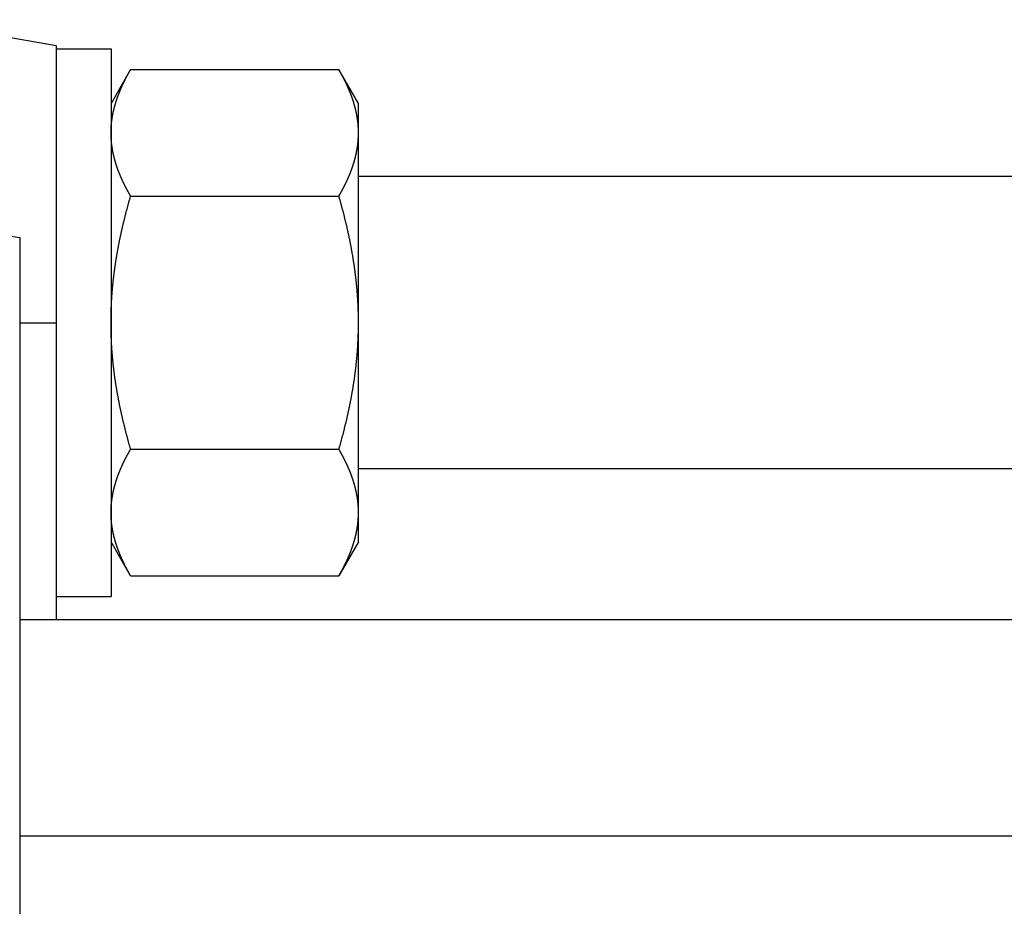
# Model space of a CAD drawing. Header units: millimetres. Extents: x 33 to 558, y 116 to 290.
# Tile 7 of 14: x 312 to 366, y 234 to 282. Entities that reach past the tile are written whole.
import ezdxf

# ---------------------------------------------------------------- set-up
doc = ezdxf.new("R2010")
doc.units = ezdxf.units.MM
doc.header["$MEASUREMENT"] = 0

msp = doc.modelspace()

# ---------------------------------------------------------------- linework, layer by layer
at = {"color": 7, "linetype": 'Continuous', "lineweight": 30}
for p, q in [((306.13, 282.417), (314.13, 281.006)), ((314.13, 281.006), (314.13, 249.552)), ((314.13, 280.827), (317.13, 280.827)), ((317.13, 280.827), (317.13, 250.827)), ((318.201, 279.684), (317.13, 277.827)), ((318.201, 279.684), (329.608, 279.684)), ((330.68, 277.827), (329.608, 279.684)), ((330.68, 253.828), (330.68, 277.827)), ((457.58, 273.827), (330.68, 273.827)), ((318.201, 272.755), (329.608, 272.755)), ((303.816, 271.743), (312.13, 270.494)), ((312.13, 270.494), (312.13, 218.141)), ((312.13, 265.827), (314.13, 265.827)), ((318.201, 258.899), (329.608, 258.899)), ((374.151, 257.827), (330.68, 257.827)), ((318.201, 251.971), (317.13, 253.827)), ((330.68, 253.827), (329.608, 251.971)), ((318.201, 251.971), (329.608, 251.971)), ((314.13, 250.827), (317.13, 250.827)), ((375.493, 249.552), (312.13, 249.552)), ((373.532, 237.712), (312.13, 237.712))]:
    msp.add_line(p, q, dxfattribs=at)
for centre, radius, start, end in [((325.326, 276.209), 5.354, 5.2951, 6.1764), ((325.382, 276.214), 5.298, 3.4621, 5.2966), ((325.424, 276.216), 5.256, 3.114, 3.46), ((325.479, 276.219), 5.201, 0.005, 3.1184)]:
    msp.add_arc(centre, radius, start, end, dxfattribs=at)
for points, start_tangent, end_tangent in [([(317.13, 276.22), (317.13, 276.252), (317.13, 276.285), (317.131, 276.318), (317.131, 276.35), (317.132, 276.383), (317.133, 276.416), (317.135, 276.449), (317.136, 276.481), (317.138, 276.514), (317.14, 276.547), (317.142, 276.58), (317.145, 276.612), (317.147, 276.645), (317.15, 276.678), (317.153, 276.71), (317.156, 276.743), (317.159, 276.775), (317.163, 276.808), (317.167, 276.841), (317.171, 276.873), (317.175, 276.906), (317.179, 276.938), (317.184, 276.971), (317.188, 277.003), (317.193, 277.036), (317.199, 277.068), (317.204, 277.1), (317.209, 277.133), (317.215, 277.165), (317.221, 277.197), (317.227, 277.229), (317.233, 277.261), (317.24, 277.294), (317.246, 277.326), (317.253, 277.358), (317.26, 277.39), (317.267, 277.422), (317.275, 277.454), (317.282, 277.485), (317.29, 277.517), (317.298, 277.549), (317.306, 277.581), (317.314, 277.613), (317.322, 277.644), (317.331, 277.676), (317.339, 277.708), (317.348, 277.739), (317.357, 277.771), (317.367, 277.802), (317.376, 277.833), (317.385, 277.865), (317.395, 277.896), (317.405, 277.927), (317.415, 277.959), (317.425, 277.99), (317.435, 278.021), (317.445, 278.052), (317.456, 278.083), (317.467, 278.114), (317.478, 278.145), (317.488, 278.176), (317.5, 278.206), (317.511, 278.237), (317.522, 278.268), (317.534, 278.299), (317.545, 278.329), (317.557, 278.36), (317.569, 278.39), (317.581, 278.421), (317.593, 278.451), (317.606, 278.481), (317.618, 278.512), (317.631, 278.542), (317.643, 278.572), (317.656, 278.602), (317.669, 278.633), (317.682, 278.663), (317.695, 278.693), (317.708, 278.723), (317.722, 278.752), (317.735, 278.782), (317.749, 278.812), (317.762, 278.842), (317.776, 278.872), (317.79, 278.901), (317.804, 278.931), (317.818, 278.96), (317.832, 278.99), (317.847, 279.019), (317.861, 279.049), (317.876, 279.078), (317.89, 279.107), (317.905, 279.137), (317.92, 279.166), (317.935, 279.195), (317.95, 279.224), (317.965, 279.253), (317.98, 279.282), (317.995, 279.311), (318.011, 279.34), (318.026, 279.369), (318.042, 279.398), (318.057, 279.427), (318.073, 279.455), (318.089, 279.484), (318.105, 279.513), (318.121, 279.541), (318.137, 279.57), (318.153, 279.598), (318.169, 279.627), (318.185, 279.655), (318.201, 279.684)], (0.000017, 0.135834), (0.067924, 0.117597)), ([(330.454, 277.762), (330.447, 277.787), (330.44, 277.812), (330.432, 277.837), (330.425, 277.862), (330.417, 277.888), (330.409, 277.913), (330.401, 277.938), (330.393, 277.963), (330.385, 277.988), (330.377, 278.013), (330.368, 278.038), (330.36, 278.063), (330.352, 278.088), (330.343, 278.112), (330.334, 278.137), (330.326, 278.162), (330.317, 278.187), (330.308, 278.212), (330.299, 278.236), (330.29, 278.261), (330.28, 278.286), (330.271, 278.31), (330.262, 278.335), (330.252, 278.359), (330.243, 278.384), (330.233, 278.408), (330.223, 278.433), (330.213, 278.457), (330.204, 278.482), (330.194, 278.506), (330.184, 278.53), (330.173, 278.555), (330.163, 278.579), (330.153, 278.603), (330.143, 278.627), (330.132, 278.651), (330.122, 278.676), (330.111, 278.7), (330.1, 278.724), (330.09, 278.748), (330.079, 278.772), (330.068, 278.796), (330.057, 278.82), (330.046, 278.844), (330.035, 278.867), (330.024, 278.891), (330.013, 278.915), (330.001, 278.939), (329.99, 278.963), (329.979, 278.986), (329.967, 279.01), (329.955, 279.034), (329.944, 279.057), (329.932, 279.081), (329.92, 279.105), (329.909, 279.128), (329.897, 279.152), (329.885, 279.175), (329.873, 279.199), (329.861, 279.222), (329.849, 279.245), (329.836, 279.269), (329.824, 279.292), (329.812, 279.315), (329.799, 279.339), (329.787, 279.362), (329.775, 279.385), (329.762, 279.408), (329.749, 279.431), (329.737, 279.454), (329.724, 279.477), (329.711, 279.5), (329.699, 279.523), (329.686, 279.546), (329.673, 279.569), (329.66, 279.592), (329.647, 279.615), (329.634, 279.638), (329.621, 279.661), (329.608, 279.684)], (-0.030596, 0.106397), (-0.055382, 0.095895)), ([(330.649, 276.785), (330.648, 276.797), (330.646, 276.809), (330.645, 276.822), (330.643, 276.834), (330.642, 276.847), (330.64, 276.859), (330.639, 276.871), (330.637, 276.884), (330.636, 276.896), (330.634, 276.908), (330.632, 276.921), (330.631, 276.933), (330.629, 276.945), (330.627, 276.958), (330.626, 276.97), (330.624, 276.982), (330.622, 276.995), (330.62, 277.007), (330.618, 277.019), (330.616, 277.032), (330.614, 277.044), (330.613, 277.056), (330.611, 277.069), (330.609, 277.081), (330.607, 277.093), (330.604, 277.106), (330.602, 277.118), (330.6, 277.13), (330.598, 277.142), (330.596, 277.155), (330.594, 277.167), (330.592, 277.179), (330.589, 277.192), (330.587, 277.204), (330.585, 277.216), (330.582, 277.228), (330.58, 277.241), (330.578, 277.253), (330.575, 277.265), (330.573, 277.277), (330.57, 277.289), (330.568, 277.302), (330.565, 277.314), (330.563, 277.326), (330.56, 277.338), (330.558, 277.351), (330.555, 277.363), (330.552, 277.375), (330.55, 277.387), (330.547, 277.399), (330.544, 277.411), (330.541, 277.424), (330.539, 277.436), (330.536, 277.448), (330.533, 277.46), (330.53, 277.472), (330.527, 277.484), (330.524, 277.496), (330.521, 277.509), (330.519, 277.521), (330.516, 277.533), (330.513, 277.545), (330.51, 277.557), (330.506, 277.569), (330.503, 277.581), (330.5, 277.593), (330.497, 277.605), (330.494, 277.617), (330.491, 277.629), (330.488, 277.642), (330.484, 277.654), (330.481, 277.666), (330.478, 277.678), (330.475, 277.69), (330.471, 277.702), (330.468, 277.714), (330.465, 277.726), (330.461, 277.738), (330.458, 277.75), (330.454, 277.762)], (-0.005645, 0.052159), (-0.014493, 0.050429)), ([(318.201, 272.755), (318.185, 272.784), (318.169, 272.812), (318.153, 272.841), (318.137, 272.869), (318.121, 272.898), (318.105, 272.926), (318.089, 272.955), (318.073, 272.984), (318.057, 273.012), (318.042, 273.041), (318.026, 273.07), (318.011, 273.099), (317.995, 273.128), (317.98, 273.157), (317.965, 273.186), (317.95, 273.215), (317.935, 273.244), (317.92, 273.273), (317.905, 273.302), (317.89, 273.332), (317.876, 273.361), (317.861, 273.39), (317.847, 273.42), (317.832, 273.449), (317.818, 273.479), (317.804, 273.508), (317.79, 273.538), (317.776, 273.567), (317.762, 273.597), (317.749, 273.627), (317.735, 273.657), (317.722, 273.687), (317.708, 273.716), (317.695, 273.746), (317.682, 273.776), (317.669, 273.806), (317.656, 273.837), (317.643, 273.867), (317.631, 273.897), (317.618, 273.927), (317.606, 273.958), (317.593, 273.988), (317.581, 274.018), (317.569, 274.049), (317.557, 274.079), (317.545, 274.11), (317.534, 274.14), (317.522, 274.171), (317.511, 274.202), (317.5, 274.233), (317.488, 274.263), (317.478, 274.294), (317.467, 274.325), (317.456, 274.356), (317.445, 274.387), (317.435, 274.418), (317.425, 274.449), (317.415, 274.48), (317.405, 274.512), (317.395, 274.543), (317.385, 274.574), (317.376, 274.606), (317.367, 274.637), (317.357, 274.668), (317.348, 274.7), (317.339, 274.731), (317.331, 274.763), (317.322, 274.795), (317.314, 274.826), (317.306, 274.858), (317.298, 274.89), (317.29, 274.922), (317.282, 274.954), (317.275, 274.985), (317.267, 275.017), (317.26, 275.049), (317.253, 275.081), (317.246, 275.113), (317.24, 275.145), (317.233, 275.178), (317.227, 275.21), (317.221, 275.242), (317.215, 275.274), (317.209, 275.306), (317.204, 275.339), (317.199, 275.371), (317.193, 275.404), (317.188, 275.436), (317.184, 275.468), (317.179, 275.501), (317.175, 275.533), (317.171, 275.566), (317.167, 275.598), (317.163, 275.631), (317.159, 275.664), (317.156, 275.696), (317.153, 275.729), (317.15, 275.761), (317.147, 275.794), (317.145, 275.827), (317.142, 275.859), (317.14, 275.892), (317.138, 275.925), (317.136, 275.958), (317.135, 275.99), (317.133, 276.023), (317.132, 276.056), (317.131, 276.089), (317.131, 276.121), (317.13, 276.154), (317.13, 276.187), (317.13, 276.22)], (-0.067924, 0.117597), (-0.000017, 0.135834)), ([(329.608, 272.755), (329.624, 272.784), (329.64, 272.812), (329.657, 272.841), (329.673, 272.869), (329.689, 272.898), (329.705, 272.926), (329.72, 272.955), (329.736, 272.984), (329.752, 273.012), (329.768, 273.041), (329.783, 273.07), (329.799, 273.099), (329.814, 273.128), (329.829, 273.157), (329.844, 273.186), (329.859, 273.215), (329.874, 273.244), (329.889, 273.273), (329.904, 273.302), (329.919, 273.332), (329.933, 273.361), (329.948, 273.39), (329.962, 273.42), (329.977, 273.449), (329.991, 273.479), (330.005, 273.508), (330.019, 273.538), (330.033, 273.567), (330.047, 273.597), (330.06, 273.627), (330.074, 273.657), (330.088, 273.687), (330.101, 273.716), (330.114, 273.746), (330.127, 273.776), (330.14, 273.806), (330.153, 273.837), (330.166, 273.867), (330.179, 273.897), (330.191, 273.927), (330.204, 273.958), (330.216, 273.988), (330.228, 274.018), (330.24, 274.049), (330.252, 274.079), (330.264, 274.11), (330.275, 274.14), (330.287, 274.171), (330.298, 274.202), (330.31, 274.233), (330.321, 274.263), (330.332, 274.294), (330.342, 274.325), (330.353, 274.356), (330.364, 274.387), (330.374, 274.418), (330.384, 274.449), (330.394, 274.48), (330.404, 274.512), (330.414, 274.543), (330.424, 274.574), (330.433, 274.606), (330.443, 274.637), (330.452, 274.668), (330.461, 274.7), (330.47, 274.731), (330.478, 274.763), (330.487, 274.795), (330.495, 274.826), (330.503, 274.858), (330.512, 274.89), (330.519, 274.922), (330.527, 274.954), (330.535, 274.985), (330.542, 275.017), (330.549, 275.049), (330.556, 275.081), (330.563, 275.113), (330.569, 275.145), (330.576, 275.178), (330.582, 275.21), (330.588, 275.242), (330.594, 275.274), (330.6, 275.306), (330.605, 275.339), (330.611, 275.371), (330.616, 275.404), (330.621, 275.436), (330.625, 275.468), (330.63, 275.501), (330.634, 275.533), (330.639, 275.566), (330.643, 275.598), (330.646, 275.631), (330.65, 275.664), (330.653, 275.696), (330.656, 275.729), (330.659, 275.761), (330.662, 275.794), (330.665, 275.827), (330.667, 275.859), (330.669, 275.892), (330.671, 275.925), (330.673, 275.958), (330.674, 275.99), (330.676, 276.023), (330.677, 276.056), (330.678, 276.089), (330.679, 276.121), (330.679, 276.154), (330.679, 276.187), (330.68, 276.22)], (0.067924, 0.117597), (0.000017, 0.135834)), ([(317.13, 265.827), (317.13, 265.9), (317.13, 265.974), (317.131, 266.047), (317.132, 266.12), (317.133, 266.193), (317.134, 266.267), (317.136, 266.34), (317.138, 266.413), (317.14, 266.486), (317.143, 266.56), (317.145, 266.633), (317.148, 266.706), (317.151, 266.779), (317.155, 266.852), (317.159, 266.926), (317.163, 266.999), (317.167, 267.072), (317.171, 267.145), (317.176, 267.218), (317.181, 267.291), (317.186, 267.364), (317.192, 267.437), (317.197, 267.51), (317.203, 267.583), (317.21, 267.656), (317.216, 267.729), (317.223, 267.802), (317.23, 267.875), (317.237, 267.948), (317.244, 268.021), (317.252, 268.094), (317.26, 268.167), (317.268, 268.24), (317.277, 268.312), (317.285, 268.385), (317.294, 268.458), (317.303, 268.531), (317.313, 268.603), (317.322, 268.676), (317.332, 268.748), (317.342, 268.821), (317.352, 268.894), (317.363, 268.966), (317.373, 269.039), (317.384, 269.111), (317.395, 269.183), (317.407, 269.256), (317.418, 269.328), (317.43, 269.4), (317.442, 269.473), (317.454, 269.545), (317.467, 269.617), (317.48, 269.689), (317.492, 269.761), (317.506, 269.834), (317.519, 269.906), (317.532, 269.978), (317.546, 270.05), (317.56, 270.122), (317.574, 270.193), (317.588, 270.265), (317.603, 270.337), (317.617, 270.409), (317.632, 270.481), (317.647, 270.553), (317.663, 270.624), (317.678, 270.696), (317.694, 270.767), (317.71, 270.839), (317.726, 270.911), (317.742, 270.982), (317.758, 271.054), (317.775, 271.125), (317.791, 271.196), (317.808, 271.268), (317.825, 271.339), (317.843, 271.41), (317.86, 271.481), (317.878, 271.552), (317.896, 271.624), (317.913, 271.695), (317.932, 271.766), (317.95, 271.837), (317.968, 271.908), (317.987, 271.979), (318.006, 272.049), (318.024, 272.12), (318.044, 272.191), (318.063, 272.262), (318.082, 272.332), (318.102, 272.403), (318.121, 272.474), (318.141, 272.544), (318.161, 272.615), (318.181, 272.685), (318.201, 272.755)], (0.000013, 0.305738), (0.084837, 0.293756)), ([(330.68, 265.827), (330.679, 265.9), (330.679, 265.974), (330.678, 266.047), (330.678, 266.12), (330.676, 266.193), (330.675, 266.267), (330.673, 266.34), (330.671, 266.413), (330.669, 266.486), (330.667, 266.56), (330.664, 266.633), (330.661, 266.706), (330.658, 266.779), (330.654, 266.852), (330.651, 266.926), (330.647, 266.999), (330.642, 267.072), (330.638, 267.145), (330.633, 267.218), (330.628, 267.291), (330.623, 267.364), (330.617, 267.437), (330.612, 267.51), (330.606, 267.583), (330.6, 267.656), (330.593, 267.729), (330.586, 267.802), (330.579, 267.875), (330.572, 267.948), (330.565, 268.021), (330.557, 268.094), (330.549, 268.167), (330.541, 268.24), (330.533, 268.312), (330.524, 268.385), (330.515, 268.458), (330.506, 268.531), (330.497, 268.603), (330.487, 268.676), (330.477, 268.748), (330.467, 268.821), (330.457, 268.894), (330.447, 268.966), (330.436, 269.039), (330.425, 269.111), (330.414, 269.183), (330.402, 269.256), (330.391, 269.328), (330.379, 269.4), (330.367, 269.473), (330.355, 269.545), (330.342, 269.617), (330.33, 269.689), (330.317, 269.761), (330.304, 269.834), (330.29, 269.906), (330.277, 269.978), (330.263, 270.05), (330.249, 270.122), (330.235, 270.193), (330.221, 270.265), (330.206, 270.337), (330.192, 270.409), (330.177, 270.481), (330.162, 270.553), (330.147, 270.624), (330.131, 270.696), (330.115, 270.767), (330.1, 270.839), (330.084, 270.911), (330.067, 270.982), (330.051, 271.054), (330.034, 271.125), (330.018, 271.196), (330.001, 271.268), (329.984, 271.339), (329.966, 271.41), (329.949, 271.481), (329.931, 271.552), (329.914, 271.624), (329.896, 271.695), (329.878, 271.766), (329.859, 271.837), (329.841, 271.908), (329.822, 271.979), (329.804, 272.049), (329.785, 272.12), (329.766, 272.191), (329.746, 272.262), (329.727, 272.332), (329.708, 272.403), (329.688, 272.474), (329.668, 272.544), (329.648, 272.615), (329.628, 272.685), (329.608, 272.755)], (-0.000013, 0.305738), (-0.084837, 0.293756)), ([(318.201, 258.899), (318.181, 258.969), (318.161, 259.04), (318.141, 259.11), (318.121, 259.181), (318.102, 259.251), (318.082, 259.322), (318.063, 259.393), (318.044, 259.463), (318.024, 259.534), (318.006, 259.605), (317.987, 259.676), (317.968, 259.747), (317.95, 259.818), (317.932, 259.889), (317.913, 259.96), (317.896, 260.031), (317.878, 260.102), (317.86, 260.173), (317.843, 260.244), (317.825, 260.316), (317.808, 260.387), (317.791, 260.458), (317.775, 260.529), (317.758, 260.601), (317.742, 260.672), (317.726, 260.744), (317.71, 260.815), (317.694, 260.887), (317.678, 260.959), (317.663, 261.03), (317.647, 261.102), (317.632, 261.174), (317.617, 261.245), (317.603, 261.317), (317.588, 261.389), (317.574, 261.461), (317.56, 261.533), (317.546, 261.605), (317.532, 261.677), (317.519, 261.749), (317.506, 261.821), (317.492, 261.893), (317.48, 261.965), (317.467, 262.037), (317.454, 262.109), (317.442, 262.182), (317.43, 262.254), (317.418, 262.326), (317.407, 262.399), (317.395, 262.471), (317.384, 262.543), (317.373, 262.616), (317.363, 262.688), (317.352, 262.761), (317.342, 262.833), (317.332, 262.906), (317.322, 262.979), (317.313, 263.051), (317.303, 263.124), (317.294, 263.197), (317.285, 263.269), (317.277, 263.342), (317.268, 263.415), (317.26, 263.488), (317.252, 263.56), (317.244, 263.633), (317.237, 263.706), (317.23, 263.779), (317.223, 263.852), (317.216, 263.925), (317.21, 263.998), (317.203, 264.071), (317.197, 264.144), (317.192, 264.217), (317.186, 264.29), (317.181, 264.363), (317.176, 264.436), (317.171, 264.509), (317.167, 264.583), (317.163, 264.656), (317.159, 264.729), (317.155, 264.802), (317.151, 264.875), (317.148, 264.948), (317.145, 265.022), (317.143, 265.095), (317.14, 265.168), (317.138, 265.241), (317.136, 265.314), (317.134, 265.388), (317.133, 265.461), (317.132, 265.534), (317.131, 265.607), (317.13, 265.681), (317.13, 265.754), (317.13, 265.827)], (-0.084837, 0.293756), (-0.000013, 0.305738)), ([(329.608, 258.899), (329.628, 258.969), (329.648, 259.04), (329.668, 259.11), (329.688, 259.181), (329.708, 259.251), (329.727, 259.322), (329.746, 259.393), (329.766, 259.463), (329.785, 259.534), (329.804, 259.605), (329.822, 259.676), (329.841, 259.747), (329.859, 259.818), (329.878, 259.889), (329.896, 259.96), (329.914, 260.031), (329.931, 260.102), (329.949, 260.173), (329.966, 260.244), (329.984, 260.316), (330.001, 260.387), (330.018, 260.458), (330.034, 260.529), (330.051, 260.601), (330.067, 260.672), (330.084, 260.744), (330.1, 260.815), (330.115, 260.887), (330.131, 260.959), (330.147, 261.03), (330.162, 261.102), (330.177, 261.174), (330.192, 261.245), (330.206, 261.317), (330.221, 261.389), (330.235, 261.461), (330.249, 261.533), (330.263, 261.605), (330.277, 261.677), (330.29, 261.749), (330.304, 261.821), (330.317, 261.893), (330.33, 261.965), (330.342, 262.037), (330.355, 262.109), (330.367, 262.182), (330.379, 262.254), (330.391, 262.326), (330.402, 262.399), (330.414, 262.471), (330.425, 262.543), (330.436, 262.616), (330.447, 262.688), (330.457, 262.761), (330.467, 262.833), (330.477, 262.906), (330.487, 262.979), (330.497, 263.051), (330.506, 263.124), (330.515, 263.197), (330.524, 263.269), (330.533, 263.342), (330.541, 263.415), (330.549, 263.488), (330.557, 263.56), (330.565, 263.633), (330.572, 263.706), (330.579, 263.779), (330.586, 263.852), (330.593, 263.925), (330.6, 263.998), (330.606, 264.071), (330.612, 264.144), (330.617, 264.217), (330.623, 264.29), (330.628, 264.363), (330.633, 264.436), (330.638, 264.509), (330.642, 264.583), (330.647, 264.656), (330.651, 264.729), (330.654, 264.802), (330.658, 264.875), (330.661, 264.948), (330.664, 265.022), (330.667, 265.095), (330.669, 265.168), (330.671, 265.241), (330.673, 265.314), (330.675, 265.388), (330.676, 265.461), (330.678, 265.534), (330.678, 265.607), (330.679, 265.681), (330.679, 265.754), (330.68, 265.827)], (0.084837, 0.293756), (0.000013, 0.305738)), ([(317.13, 255.435), (317.13, 255.468), (317.13, 255.5), (317.131, 255.533), (317.131, 255.566), (317.132, 255.599), (317.133, 255.631), (317.135, 255.664), (317.136, 255.697), (317.138, 255.73), (317.14, 255.762), (317.142, 255.795), (317.145, 255.828), (317.147, 255.86), (317.15, 255.893), (317.153, 255.926), (317.156, 255.958), (317.159, 255.991), (317.163, 256.023), (317.167, 256.056), (317.171, 256.089), (317.175, 256.121), (317.179, 256.154), (317.184, 256.186), (317.188, 256.218), (317.193, 256.251), (317.199, 256.283), (317.204, 256.316), (317.209, 256.348), (317.215, 256.38), (317.221, 256.412), (317.227, 256.445), (317.233, 256.477), (317.24, 256.509), (317.246, 256.541), (317.253, 256.573), (317.26, 256.605), (317.267, 256.637), (317.275, 256.669), (317.282, 256.701), (317.29, 256.733), (317.298, 256.765), (317.306, 256.796), (317.314, 256.828), (317.322, 256.86), (317.331, 256.891), (317.339, 256.923), (317.348, 256.954), (317.357, 256.986), (317.367, 257.017), (317.376, 257.049), (317.385, 257.08), (317.395, 257.111), (317.405, 257.143), (317.415, 257.174), (317.425, 257.205), (317.435, 257.236), (317.445, 257.267), (317.456, 257.298), (317.467, 257.329), (317.478, 257.36), (317.488, 257.391), (317.5, 257.422), (317.511, 257.453), (317.522, 257.483), (317.534, 257.514), (317.545, 257.545), (317.557, 257.575), (317.569, 257.606), (317.581, 257.636), (317.593, 257.667), (317.606, 257.697), (317.618, 257.727), (317.631, 257.757), (317.643, 257.788), (317.656, 257.818), (317.669, 257.848), (317.682, 257.878), (317.695, 257.908), (317.708, 257.938), (317.722, 257.968), (317.735, 257.998), (317.749, 258.028), (317.762, 258.057), (317.776, 258.087), (317.79, 258.117), (317.804, 258.146), (317.818, 258.176), (317.832, 258.205), (317.847, 258.235), (317.861, 258.264), (317.876, 258.294), (317.89, 258.323), (317.905, 258.352), (317.92, 258.381), (317.935, 258.41), (317.95, 258.44), (317.965, 258.469), (317.98, 258.498), (317.995, 258.527), (318.011, 258.556), (318.026, 258.584), (318.042, 258.613), (318.057, 258.642), (318.073, 258.671), (318.089, 258.699), (318.105, 258.728), (318.121, 258.757), (318.137, 258.785), (318.153, 258.814), (318.169, 258.842), (318.185, 258.871), (318.201, 258.899)], (0.000017, 0.135834), (0.067924, 0.117597)), ([(330.68, 255.435), (330.679, 255.468), (330.679, 255.5), (330.679, 255.533), (330.678, 255.566), (330.677, 255.599), (330.676, 255.631), (330.674, 255.664), (330.673, 255.697), (330.671, 255.73), (330.669, 255.762), (330.667, 255.795), (330.665, 255.828), (330.662, 255.86), (330.659, 255.893), (330.656, 255.926), (330.653, 255.958), (330.65, 255.991), (330.646, 256.023), (330.643, 256.056), (330.639, 256.089), (330.634, 256.121), (330.63, 256.154), (330.625, 256.186), (330.621, 256.218), (330.616, 256.251), (330.611, 256.283), (330.605, 256.316), (330.6, 256.348), (330.594, 256.38), (330.588, 256.412), (330.582, 256.445), (330.576, 256.477), (330.569, 256.509), (330.563, 256.541), (330.556, 256.573), (330.549, 256.605), (330.542, 256.637), (330.535, 256.669), (330.527, 256.701), (330.519, 256.733), (330.512, 256.765), (330.503, 256.796), (330.495, 256.828), (330.487, 256.86), (330.478, 256.891), (330.47, 256.923), (330.461, 256.954), (330.452, 256.986), (330.443, 257.017), (330.433, 257.049), (330.424, 257.08), (330.414, 257.111), (330.404, 257.143), (330.394, 257.174), (330.384, 257.205), (330.374, 257.236), (330.364, 257.267), (330.353, 257.298), (330.342, 257.329), (330.332, 257.36), (330.321, 257.391), (330.31, 257.422), (330.298, 257.453), (330.287, 257.483), (330.275, 257.514), (330.264, 257.545), (330.252, 257.575), (330.24, 257.606), (330.228, 257.636), (330.216, 257.667), (330.204, 257.697), (330.191, 257.727), (330.179, 257.757), (330.166, 257.788), (330.153, 257.818), (330.14, 257.848), (330.127, 257.878), (330.114, 257.908), (330.101, 257.938), (330.088, 257.968), (330.074, 257.998), (330.06, 258.028), (330.047, 258.057), (330.033, 258.087), (330.019, 258.117), (330.005, 258.146), (329.991, 258.176), (329.977, 258.205), (329.962, 258.235), (329.948, 258.264), (329.933, 258.294), (329.919, 258.323), (329.904, 258.352), (329.889, 258.381), (329.874, 258.41), (329.859, 258.44), (329.844, 258.469), (329.829, 258.498), (329.814, 258.527), (329.799, 258.556), (329.783, 258.584), (329.768, 258.613), (329.752, 258.642), (329.736, 258.671), (329.72, 258.699), (329.705, 258.728), (329.689, 258.757), (329.673, 258.785), (329.657, 258.814), (329.64, 258.842), (329.624, 258.871), (329.608, 258.899)], (-0.000017, 0.135834), (-0.067924, 0.117597)), ([(317.355, 253.893), (317.349, 253.912), (317.344, 253.93), (317.339, 253.949), (317.334, 253.968), (317.329, 253.987), (317.323, 254.006), (317.318, 254.025), (317.313, 254.043), (317.309, 254.062), (317.304, 254.081), (317.299, 254.1), (317.294, 254.119), (317.29, 254.138), (317.285, 254.157), (317.28, 254.176), (317.276, 254.195), (317.272, 254.214), (317.267, 254.233), (317.263, 254.252), (317.259, 254.271), (317.255, 254.291), (317.25, 254.31), (317.246, 254.329), (317.242, 254.348), (317.238, 254.367), (317.235, 254.386), (317.231, 254.405), (317.227, 254.425), (317.223, 254.444), (317.22, 254.463), (317.216, 254.482), (317.213, 254.502), (317.21, 254.521), (317.206, 254.54), (317.203, 254.559), (317.2, 254.579), (317.197, 254.598), (317.194, 254.617), (317.191, 254.637), (317.188, 254.656), (317.185, 254.675), (317.182, 254.695), (317.179, 254.714), (317.177, 254.733), (317.174, 254.753), (317.172, 254.772), (317.169, 254.792), (317.167, 254.811), (317.165, 254.83), (317.162, 254.85), (317.16, 254.869), (317.158, 254.889), (317.156, 254.908), (317.154, 254.928), (317.153, 254.947), (317.151, 254.967), (317.149, 254.986), (317.147, 255.005), (317.146, 255.025), (317.144, 255.044), (317.143, 255.064), (317.142, 255.083), (317.14, 255.103), (317.139, 255.122), (317.138, 255.142), (317.137, 255.161), (317.136, 255.181), (317.135, 255.201), (317.134, 255.22), (317.133, 255.24), (317.133, 255.259), (317.132, 255.279), (317.131, 255.298), (317.131, 255.318), (317.131, 255.337), (317.13, 255.357), (317.13, 255.376), (317.13, 255.396), (317.13, 255.415), (317.13, 255.435)], (-0.022721, 0.079042), (-0.000003, 0.082244)), ([(329.608, 251.971), (329.624, 251.999), (329.64, 252.028), (329.657, 252.056), (329.673, 252.085), (329.689, 252.113), (329.705, 252.142), (329.72, 252.17), (329.736, 252.199), (329.752, 252.228), (329.768, 252.257), (329.783, 252.285), (329.799, 252.314), (329.814, 252.343), (329.829, 252.372), (329.844, 252.401), (329.859, 252.43), (329.874, 252.459), (329.889, 252.489), (329.904, 252.518), (329.919, 252.547), (329.933, 252.576), (329.948, 252.606), (329.962, 252.635), (329.977, 252.665), (329.991, 252.694), (330.005, 252.724), (330.019, 252.753), (330.033, 252.783), (330.047, 252.813), (330.06, 252.842), (330.074, 252.872), (330.088, 252.902), (330.101, 252.932), (330.114, 252.962), (330.127, 252.992), (330.14, 253.022), (330.153, 253.052), (330.166, 253.082), (330.179, 253.112), (330.191, 253.143), (330.204, 253.173), (330.216, 253.203), (330.228, 253.234), (330.24, 253.264), (330.252, 253.295), (330.264, 253.325), (330.275, 253.356), (330.287, 253.386), (330.298, 253.417), (330.31, 253.448), (330.321, 253.479), (330.332, 253.51), (330.342, 253.541), (330.353, 253.572), (330.364, 253.603), (330.374, 253.634), (330.384, 253.665), (330.394, 253.696), (330.404, 253.727), (330.414, 253.758), (330.424, 253.79), (330.433, 253.821), (330.443, 253.852), (330.452, 253.884), (330.461, 253.915), (330.47, 253.947), (330.478, 253.978), (330.487, 254.01), (330.495, 254.042), (330.503, 254.074), (330.512, 254.105), (330.519, 254.137), (330.527, 254.169), (330.535, 254.201), (330.542, 254.233), (330.549, 254.265), (330.556, 254.297), (330.563, 254.329), (330.569, 254.361), (330.576, 254.393), (330.582, 254.425), (330.588, 254.457), (330.594, 254.49), (330.6, 254.522), (330.605, 254.554), (330.611, 254.587), (330.616, 254.619), (330.621, 254.651), (330.625, 254.684), (330.63, 254.716), (330.634, 254.749), (330.639, 254.781), (330.643, 254.814), (330.646, 254.846), (330.65, 254.879), (330.653, 254.912), (330.656, 254.944), (330.659, 254.977), (330.662, 255.01), (330.665, 255.042), (330.667, 255.075), (330.669, 255.108), (330.671, 255.14), (330.673, 255.173), (330.674, 255.206), (330.676, 255.238), (330.677, 255.271), (330.678, 255.304), (330.679, 255.337), (330.679, 255.369), (330.679, 255.402), (330.68, 255.435)], (0.067924, 0.117597), (0.000017, 0.135834)), ([(318.201, 251.971), (318.188, 251.994), (318.175, 252.016), (318.162, 252.039), (318.149, 252.062), (318.136, 252.085), (318.123, 252.108), (318.111, 252.131), (318.098, 252.154), (318.085, 252.177), (318.072, 252.2), (318.06, 252.223), (318.047, 252.246), (318.035, 252.269), (318.022, 252.292), (318.01, 252.315), (317.998, 252.339), (317.985, 252.362), (317.973, 252.385), (317.961, 252.409), (317.949, 252.432), (317.937, 252.455), (317.925, 252.479), (317.913, 252.502), (317.901, 252.526), (317.889, 252.549), (317.877, 252.573), (317.866, 252.596), (317.854, 252.62), (317.843, 252.644), (317.831, 252.667), (317.82, 252.691), (317.808, 252.715), (317.797, 252.739), (317.786, 252.762), (317.775, 252.786), (317.763, 252.81), (317.752, 252.834), (317.741, 252.858), (317.731, 252.882), (317.72, 252.906), (317.709, 252.93), (317.698, 252.954), (317.688, 252.978), (317.677, 253.003), (317.667, 253.027), (317.656, 253.051), (317.646, 253.075), (317.636, 253.099), (317.626, 253.124), (317.616, 253.148), (317.606, 253.173), (317.596, 253.197), (317.586, 253.221), (317.576, 253.246), (317.567, 253.27), (317.557, 253.295), (317.548, 253.319), (317.538, 253.344), (317.529, 253.369), (317.52, 253.393), (317.511, 253.418), (317.501, 253.443), (317.493, 253.467), (317.484, 253.492), (317.475, 253.517), (317.466, 253.542), (317.458, 253.567), (317.449, 253.592), (317.441, 253.617), (317.432, 253.642), (317.424, 253.667), (317.416, 253.692), (317.408, 253.717), (317.4, 253.742), (317.392, 253.767), (317.385, 253.792), (317.377, 253.817), (317.37, 253.842), (317.362, 253.868), (317.355, 253.893)], (-0.055344, 0.095831), (-0.030589, 0.106379))]:
    msp.add_spline(points, degree=3, dxfattribs=dict(at, start_tangent=start_tangent, end_tangent=end_tangent))

doc.saveas('drawing.dxf')
